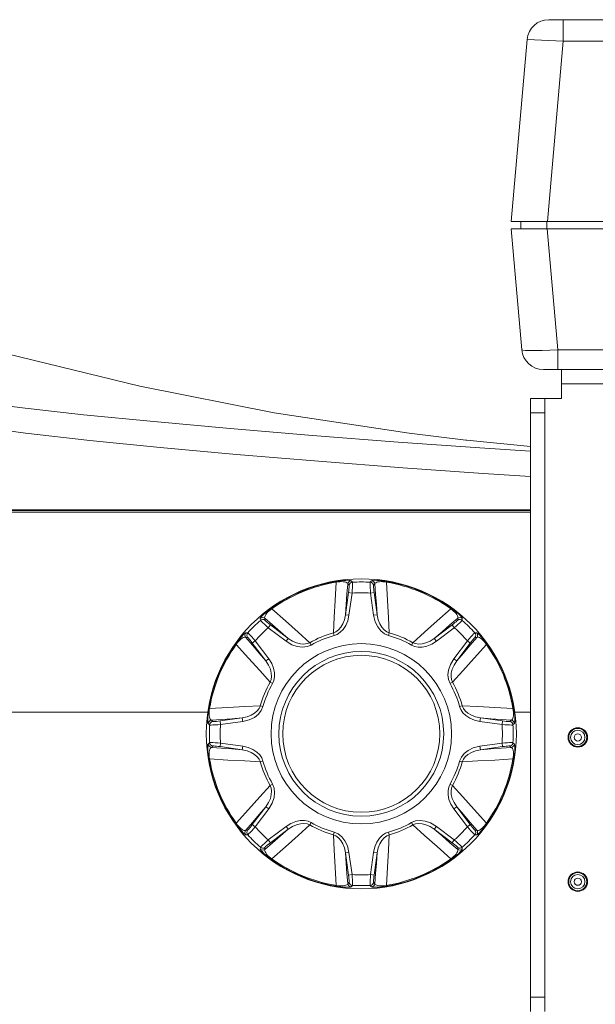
# Model space of a CAD drawing. Header units: millimetres. Extents: x 3925 to 5043, y -86 to 778.
# Tile 22 of 113: x 4454 to 4494, y 131 to 199. Entities that reach past the tile are written whole.
import ezdxf

# ---------------------------------------------------------------- set-up
doc = ezdxf.new("R2010")
doc.units = ezdxf.units.MM
doc.header["$LTSCALE"] = 46.255
for name, color, linetype in [('COVER-BACK-CDXF_CONTINUOUS_LINE', 7, 'CONTINUOUS'), ('COVER-FRONT-DXF_CONTINUOUS_LINE', 7, 'CONTINUOUS'), ('G50-EXT-CAM-DXF_CONTINUOUS_LINE', 7, 'CONTINUOUS'), ('H30-BOTTOM-CDXF_CONTINUOUS_LINE', 7, 'CONTINUOUS'), ('H30K-FRONT-CDXF_CONTINUOUS_LINE', 7, 'CONTINUOUS'), ('RUBBER-FOOT-DXF_CONTINUOUS_LINE', 7, 'CONTINUOUS')]:
    doc.layers.add(name, color=color, linetype=linetype)

msp = doc.modelspace()

# ---------------------------------------------------------------- linework, layer by layer
at = {"layer": 'COVER-BACK-CDXF_CONTINUOUS_LINE', "color": 7, "linetype": 'Continuous', "lineweight": 0}
for p, q in [((4488.2112, 184.2817), (4530.1674, 184.2817)), ((4488.9444, 175.901), (4488.2112, 184.2817)), ((4488.8893, 184.2817), (4488.8893, 184.7817)), ((4490.6893, 184.2817), (4490.6893, 184.7817)), ((4491.4349, 175.901), (4490.7017, 184.2817)), ((4526.9437, 175.901), (4491.4349, 175.901)), ((4491.4349, 174.5317), (4491.4349, 175.901)), ((4491.6893, 174.5317), (4490.4387, 174.5317))]:
    msp.add_line(p, q, dxfattribs=at)
msp.add_lwpolyline([(4491.4349, 175.901), (4490.8818, 175.8755), (4490.3567, 175.8577), (4489.8853, 175.8486), (4489.4913, 175.8486), (4489.1943, 175.8577), (4489.0089, 175.8755), (4488.9444, 175.901)], dxfattribs=at)
msp.add_arc((4490.4387, 176.0317), 1.5, 185, 270, dxfattribs=at)
at = {"layer": 'COVER-FRONT-DXF_CONTINUOUS_LINE', "color": 7, "linetype": 'Continuous', "lineweight": 0}
for p, q in [((4490.8105, 198.7817), (4527.5681, 198.7817)), ((4491.8143, 197.2817), (4491.8143, 198.7817)), ((4489.3162, 197.4124), (4488.2112, 184.7817)), ((4489.3162, 197.4124), (4491.8143, 197.2817)), ((4491.8143, 197.2817), (4490.7207, 184.7817)), ((4491.8143, 197.2817), (4526.5643, 197.2817)), ((4488.2112, 184.7817), (4530.1674, 184.7817))]:
    msp.add_line(p, q, dxfattribs=at)
msp.add_arc((4490.8105, 197.2817), 1.5, 90, 175, dxfattribs=at)
at = {"layer": 'G50-EXT-CAM-DXF_CONTINUOUS_LINE', "color": 7, "linetype": 'Continuous', "lineweight": 0}
for p, q in [((4491.6893, 174.5317), (4497.7733, 174.5317)), ((4491.6893, 174.5317), (4491.6893, 172.5317)), ((4491.6893, 173.5317), (4498.1894, 173.5317)), ((4491.6893, 172.5317), (4489.5393, 172.5317)), ((4489.5393, 130.0317), (4489.5393, 172.5317)), ((4490.5393, 130.0317), (4490.5393, 172.5317)), ((4490.5393, 171.5317), (4489.5393, 171.5317)), ((4490.5393, 131.0317), (4489.5393, 131.0317))]:
    msp.add_line(p, q, dxfattribs=at)
for centre in [(4492.8249, 149.0317), (4492.8249, 139.0317)]:
    msp.add_circle(centre, 0.675, dxfattribs=at)
at = {"layer": 'H30-BOTTOM-CDXF_CONTINUOUS_LINE', "color": 7, "linetype": 'Continuous', "lineweight": 0}
for p, q in [((4489.5393, 164.7512), (4417.0749, 164.7512)), ((4450.6497, 164.6422), (4489.5393, 164.6422)), ((4333.9445, 150.7817), (4467.2072, 150.7817)), ((4488.4445, 150.7817), (4489.5393, 150.7817))]:
    msp.add_line(p, q, dxfattribs=at)
for centre, radius in [((4492.8249, 149.0317), 0.625), ((4492.8249, 149.0317), 0.4985), ((4492.8249, 149.0317), 0.2503), ((4492.8249, 139.0317), 0.625), ((4492.8249, 139.0317), 0.4985), ((4492.8249, 139.0317), 0.2503)]:
    msp.add_circle(centre, radius, dxfattribs=at)
at = {"layer": 'H30K-FRONT-CDXF_CONTINUOUS_LINE', "color": 7, "linetype": 'Continuous', "lineweight": 0}
for p, q in [((4485.1261, 169.6296), (4485.0765, 169.6352)), ((4489.5393, 169.1918), (4485.1261, 169.6296)), ((4489.5393, 164.7709), (4450.3512, 164.7709)), ((4489.5393, 164.8102), (4450.8843, 164.8102))]:
    msp.add_line(p, q, dxfattribs=at)
for points in [[(4485.0765, 169.6352), (4481.1314, 170.1133), (4471.7811, 171.5402), (4462.4705, 173.3786), (4453.2883, 175.6097), (4449.5067, 176.6523)], [(4450.0825, 172.4568), (4454.1349, 171.9101), (4458.5792, 171.4034), (4463.4433, 170.9197), (4468.7304, 170.4422), (4474.4484, 169.9597), (4480.37, 169.494), (4486.0334, 169.093), (4489.5393, 168.8816)], [(4450.4643, 170.6668), (4454.5479, 170.1198), (4459.02, 169.6117), (4463.8927, 169.1274), (4469.1691, 168.6499), (4474.8496, 168.1699), (4480.6999, 167.7105), (4486.2741, 167.3181), (4489.5393, 167.123)]]:
    msp.add_lwpolyline(points, dxfattribs=at)
at = {"layer": 'RUBBER-FOOT-DXF_CONTINUOUS_LINE', "color": 7, "linetype": 'Continuous', "lineweight": 0}
for p, q in [((4476.0697, 159.8494), (4476.0792, 159.792)), ((4477.1177, 159.887), (4477.2109, 159.789)), ((4478.4389, 159.789), (4478.5321, 159.887)), ((4479.5801, 159.8494), (4479.5706, 159.792)), ((4476.9343, 159.0706), (4476.7237, 157.5337)), ((4476.9781, 159.5736), (4476.887, 159.6717)), ((4477.1816, 159.0367), (4476.9343, 159.0706)), ((4477.1816, 159.0367), (4476.9711, 157.4998)), ((4478.4682, 159.0367), (4478.7155, 159.0706)), ((4478.6787, 157.4998), (4478.4682, 159.0367)), ((4478.7628, 159.6717), (4478.6717, 159.5736)), ((4478.9261, 157.5338), (4478.7155, 159.0706)), ((4471.5936, 157.9953), (4471.6274, 157.948)), ((4484.0562, 157.9953), (4484.0224, 157.948)), ((4470.8293, 157.1456), (4470.8259, 157.2808)), ((4471.1412, 157.2918), (4471.1462, 157.1579)), ((4476.9711, 157.4998), (4476.7237, 157.5336)), ((4478.6787, 157.4998), (4478.9261, 157.5336)), ((4484.5036, 157.1579), (4484.5086, 157.2918)), ((4484.8239, 157.2808), (4484.8205, 157.1456)), ((4471.3819, 156.6344), (4471.5328, 156.8333)), ((4472.6176, 155.6965), (4471.3819, 156.6344)), ((4472.7684, 155.8955), (4471.5328, 156.8333)), ((4484.117, 156.8333), (4482.8813, 155.8954)), ((4484.2679, 156.6344), (4483.0322, 155.6965)), ((4484.2679, 156.6344), (4484.117, 156.8333)), ((4469.9486, 155.9604), (4469.8148, 155.9654)), ((4469.8258, 156.2807), (4469.961, 156.2773)), ((4470.4722, 155.7247), (4470.2733, 155.5738)), ((4470.4722, 155.7247), (4471.4101, 154.489)), ((4472.6176, 155.6965), (4472.7685, 155.8954)), ((4475.9393, 156.0927), (4475.8882, 156.2773)), ((4479.7105, 156.0927), (4479.7616, 156.2773)), ((4483.0322, 155.6965), (4482.8813, 155.8954)), ((4485.1776, 155.7247), (4484.2397, 154.489)), ((4485.3765, 155.5738), (4485.1776, 155.7247)), ((4485.824, 156.2807), (4485.6888, 156.2773)), ((4485.835, 155.9654), (4485.7012, 155.9604)), ((4469.1113, 155.513), (4469.1586, 155.4792)), ((4470.2733, 155.5738), (4471.2112, 154.3381)), ((4474.3421, 155.4311), (4474.2477, 155.5978)), ((4481.3077, 155.4311), (4481.4021, 155.5978)), ((4485.3765, 155.5738), (4484.4387, 154.3382)), ((4486.4912, 155.4792), (4486.5385, 155.513)), ((4471.4101, 154.489), (4471.2112, 154.338)), ((4484.4386, 154.338), (4484.2397, 154.489)), ((4471.6754, 152.7645), (4471.5088, 152.8589)), ((4484.141, 152.8589), (4483.9744, 152.7645)), ((4467.2572, 151.0369), (4467.3146, 151.0274)), ((4471.0138, 151.1673), (4470.8293, 151.2184)), ((4484.8205, 151.2184), (4484.636, 151.1673)), ((4488.3352, 151.0274), (4488.3926, 151.0369)), ((4467.4348, 150.2196), (4467.533, 150.1284)), ((4469.5728, 150.3828), (4468.036, 150.1723)), ((4468.0698, 149.9249), (4468.036, 150.1723)), ((4469.6068, 150.1355), (4469.5729, 150.3829)), ((4486.0769, 150.3829), (4486.043, 150.1355)), ((4486.0769, 150.3829), (4487.6138, 150.1723)), ((4487.6138, 150.1723), (4487.58, 149.9249)), ((4488.1168, 150.1284), (4488.215, 150.2196)), ((4467.3176, 149.8957), (4467.2196, 149.9888)), ((4469.6068, 150.1355), (4468.0698, 149.9249)), ((4486.043, 150.1355), (4487.58, 149.9249)), ((4488.3322, 149.8957), (4488.4302, 149.9888)), ((4467.3176, 148.6677), (4467.2196, 148.5745)), ((4467.533, 148.4349), (4467.4348, 148.3438)), ((4468.036, 148.3911), (4468.0698, 148.6384)), ((4469.5729, 148.1805), (4468.036, 148.3911)), ((4469.6068, 148.4278), (4468.0698, 148.6384)), ((4469.5729, 148.1805), (4469.6068, 148.4278)), ((4487.58, 148.6384), (4486.043, 148.4278)), ((4486.0769, 148.1805), (4486.043, 148.4278)), ((4487.6138, 148.3911), (4486.077, 148.1805)), ((4487.6138, 148.3911), (4487.58, 148.6384)), ((4488.215, 148.3438), (4488.1168, 148.4349)), ((4488.4302, 148.5745), (4488.3322, 148.6677)), ((4467.3146, 147.536), (4467.2572, 147.5265)), ((4488.3352, 147.536), (4488.3926, 147.5265)), ((4470.8293, 147.345), (4471.0138, 147.3961)), ((4484.8205, 147.345), (4484.636, 147.3961)), ((4471.5088, 145.7045), (4471.6754, 145.7988)), ((4484.141, 145.7045), (4483.9744, 145.7988)), ((4470.2733, 142.9896), (4471.2111, 144.2252)), ((4470.4722, 142.8387), (4471.4101, 144.0744)), ((4471.2112, 144.2253), (4471.4101, 144.0744)), ((4484.4386, 144.2253), (4484.2397, 144.0744)), ((4484.2397, 144.0744), (4485.1776, 142.8387)), ((4484.4386, 144.2253), (4485.3765, 142.9896)), ((4469.1586, 143.0842), (4469.1113, 143.0503)), ((4470.2733, 142.9896), (4470.4722, 142.8387)), ((4471.3819, 141.929), (4472.6176, 142.8669)), ((4471.5328, 141.7301), (4472.7685, 142.668)), ((4472.6176, 142.8669), (4472.7685, 142.668)), ((4474.3421, 143.1322), (4474.2477, 142.9656)), ((4481.3077, 143.1322), (4481.4021, 142.9656)), ((4483.0322, 142.8669), (4482.8813, 142.668)), ((4482.8814, 142.6679), (4484.117, 141.7301)), ((4483.0322, 142.8669), (4484.2679, 141.929)), ((4485.3765, 142.9896), (4485.1776, 142.8387)), ((4486.4912, 143.0842), (4486.5385, 143.0503)), ((4469.8148, 142.598), (4469.9486, 142.6029)), ((4469.8258, 142.2827), (4469.961, 142.286)), ((4475.9393, 142.4706), (4475.8882, 142.2861)), ((4479.7105, 142.4706), (4479.7616, 142.2861)), ((4485.6888, 142.286), (4485.824, 142.2827)), ((4485.7012, 142.6029), (4485.835, 142.598)), ((4470.8259, 141.2826), (4470.8293, 141.4177)), ((4471.1462, 141.4054), (4471.1412, 141.2716)), ((4471.3819, 141.929), (4471.5328, 141.7301)), ((4484.2679, 141.929), (4484.117, 141.7301)), ((4484.5086, 141.2716), (4484.5036, 141.4054)), ((4484.8205, 141.4177), (4484.8239, 141.2826)), ((4471.5936, 140.5681), (4471.6274, 140.6154)), ((4476.9711, 141.0636), (4476.7237, 141.0297)), ((4476.7237, 141.0296), (4476.9343, 139.4927)), ((4476.9711, 141.0636), (4477.1816, 139.5266)), ((4478.4682, 139.5266), (4478.6787, 141.0636)), ((4478.6787, 141.0636), (4478.9261, 141.0297)), ((4478.7155, 139.4927), (4478.9261, 141.0297)), ((4484.0562, 140.5681), (4484.0224, 140.6154)), ((4477.1816, 139.5266), (4476.9343, 139.4927)), ((4478.4682, 139.5266), (4478.7155, 139.4927)), ((4476.0697, 138.714), (4476.0792, 138.7714)), ((4476.887, 138.8916), (4476.9781, 138.9897)), ((4477.2109, 138.7744), (4477.1177, 138.6764)), ((4478.5321, 138.6764), (4478.4389, 138.7744)), ((4478.6717, 138.9897), (4478.7628, 138.8916)), ((4479.5801, 138.714), (4479.5706, 138.7714))]:
    msp.add_line(p, q, dxfattribs=at)
for points in [[(4476.0792, 159.792), (4476.0054, 158.5266), (4475.9416, 157.3566), (4475.8882, 156.2773)], [(4476.0697, 159.8494), (4476.2419, 159.8754), (4476.4157, 159.8963), (4476.5845, 159.9111), (4476.7427, 159.9191), (4476.8815, 159.9203), (4476.9945, 159.9151), (4477.0758, 159.9039), (4477.1177, 159.887)], [(4476.0792, 159.792), (4476.2032, 159.8121), (4476.3305, 159.8247), (4476.4545, 159.8282), (4476.5683, 159.8222), (4476.6681, 159.8073), (4476.7518, 159.7843), (4476.8178, 159.7539), (4476.864, 159.7163), (4476.887, 159.6718)], [(4477.1177, 159.887), (4477.0352, 159.8668), (4476.9642, 159.8203), (4476.9128, 159.7527), (4476.887, 159.6717)], [(4477.2109, 159.789), (4477.1278, 159.7693), (4477.0561, 159.7228), (4477.0042, 159.655), (4476.9781, 159.5735)], [(4477.2109, 159.789), (4477.2151, 159.7556), (4477.2154, 159.6764), (4477.2117, 159.5568), (4477.2045, 159.4033), (4477.1942, 159.2269), (4477.1816, 159.0367)], [(4478.4682, 159.0367), (4478.4556, 159.2265), (4478.4453, 159.4032), (4478.438, 159.5571), (4478.4344, 159.6769), (4478.4347, 159.7558), (4478.4389, 159.789)], [(4478.4389, 159.789), (4478.522, 159.7693), (4478.5937, 159.7228), (4478.6456, 159.655), (4478.6717, 159.5735)], [(4479.5801, 159.8494), (4479.4079, 159.8754), (4479.234, 159.8963), (4479.0653, 159.9111), (4478.907, 159.9191), (4478.7683, 159.9203), (4478.6553, 159.9151), (4478.574, 159.9039), (4478.5321, 159.887)], [(4478.5321, 159.887), (4478.6146, 159.8668), (4478.6856, 159.8203), (4478.737, 159.7527), (4478.7628, 159.6717)], [(4478.7628, 159.6717), (4478.7858, 159.7163), (4478.832, 159.7539), (4478.898, 159.7843), (4478.9817, 159.8073), (4479.0815, 159.8222), (4479.1953, 159.8282), (4479.3194, 159.8247), (4479.4468, 159.8121), (4479.5706, 159.792)], [(4479.7616, 156.2773), (4479.7083, 157.3538), (4479.6446, 158.5236), (4479.5706, 159.792)], [(4476.7237, 157.5337), (4476.7784, 158.2466), (4476.8331, 158.9621), (4476.887, 159.6717)], [(4476.9781, 159.5736), (4476.9816, 159.5515), (4476.9805, 159.4988), (4476.9747, 159.4194), (4476.9647, 159.3169), (4476.951, 159.1989), (4476.9343, 159.0706)], [(4478.7155, 159.0706), (4478.6988, 159.1986), (4478.6851, 159.3168), (4478.675, 159.4198), (4478.6693, 159.4994), (4478.6682, 159.5518), (4478.6717, 159.5736)], [(4478.7628, 159.6717), (4478.8167, 158.9621), (4478.8714, 158.2464), (4478.9261, 157.5338)], [(4471.5936, 157.9953), (4471.4533, 157.8919), (4471.3156, 157.7838), (4471.1859, 157.6749), (4471.0683, 157.5687), (4470.9693, 157.4714), (4470.8931, 157.3878), (4470.8435, 157.3224), (4470.8259, 157.2808)], [(4471.1412, 157.2918), (4471.126, 157.3395), (4471.1321, 157.3987), (4471.1572, 157.4669), (4471.2002, 157.5424), (4471.2602, 157.6235), (4471.3364, 157.7083), (4471.4267, 157.7935), (4471.5257, 157.8747), (4471.6274, 157.948)], [(4474.2477, 155.5978), (4473.4488, 156.3213), (4472.5766, 157.1034), (4471.6274, 157.948)], [(4484.0224, 157.948), (4483.0754, 157.1054), (4482.2031, 156.3232), (4481.4021, 155.5978)], [(4484.0224, 157.948), (4484.1243, 157.8745), (4484.2233, 157.7934), (4484.3134, 157.7083), (4484.3896, 157.6235), (4484.4496, 157.5424), (4484.4926, 157.4669), (4484.5177, 157.3987), (4484.5238, 157.3395), (4484.5086, 157.2918)], [(4484.0562, 157.9953), (4484.1964, 157.8919), (4484.3342, 157.7838), (4484.4639, 157.6749), (4484.5815, 157.5687), (4484.6805, 157.4714), (4484.7567, 157.3878), (4484.8063, 157.3224), (4484.8239, 157.2808)], [(4470.8259, 157.2808), (4470.8985, 157.3249), (4470.9816, 157.3422), (4471.0657, 157.3307), (4471.1413, 157.2917)], [(4470.8293, 157.1456), (4470.902, 157.1905), (4470.9855, 157.2083), (4471.0702, 157.197), (4471.1462, 157.1579)], [(4471.3819, 156.6344), (4471.2388, 156.7597), (4471.1066, 156.8774), (4470.9926, 156.9811), (4470.9054, 157.0632), (4470.8497, 157.1192), (4470.8293, 157.1456)], [(4471.1412, 157.2918), (4471.6811, 156.8281), (4472.2258, 156.3607), (4472.7684, 155.8955)], [(4471.5328, 156.8333), (4471.4306, 156.912), (4471.3373, 156.9859), (4471.2573, 157.0515), (4471.197, 157.1038), (4471.1591, 157.14), (4471.1462, 157.1579)], [(4476.7237, 157.5336), (4476.6507, 157.1935), (4476.5379, 156.906), (4476.3965, 156.6705), (4476.2354, 156.4871), (4476.0628, 156.3564), (4475.8882, 156.2773)], [(4476.9711, 157.4998), (4476.8853, 157.1238), (4476.7436, 156.7918), (4476.5636, 156.5219), (4476.3619, 156.318), (4476.1505, 156.1768), (4475.9393, 156.0927)], [(4479.7105, 156.0927), (4479.4378, 156.2115), (4479.1839, 156.4131), (4478.9651, 156.6909), (4478.7922, 157.0441), (4478.6787, 157.4998)], [(4479.7616, 156.2773), (4479.587, 156.3564), (4479.4144, 156.4871), (4479.2533, 156.6705), (4479.1119, 156.906), (4478.9991, 157.1935), (4478.9261, 157.5336)], [(4482.8813, 155.8954), (4483.4241, 156.3608), (4483.9687, 156.8281), (4484.5086, 157.2918)], [(4484.5036, 157.1579), (4484.4905, 157.1398), (4484.4524, 157.1034), (4484.3922, 157.0513), (4484.3126, 156.9859), (4484.2195, 156.9122), (4484.117, 156.8333)], [(4484.8205, 157.1456), (4484.7999, 157.119), (4484.7441, 157.0628), (4484.6569, 156.9808), (4484.5432, 156.8774), (4484.4113, 156.7599), (4484.2679, 156.6344)], [(4484.8205, 157.1456), (4484.7478, 157.1905), (4484.6643, 157.2083), (4484.5796, 157.197), (4484.5036, 157.1579)], [(4484.8239, 157.2808), (4484.7513, 157.3249), (4484.6682, 157.3422), (4484.5841, 157.3307), (4484.5085, 157.2917)], [(4469.1113, 155.513), (4469.2146, 155.6532), (4469.3228, 155.7909), (4469.4317, 155.9207), (4469.5379, 156.0383), (4469.6351, 156.1372), (4469.7188, 156.2135), (4469.7842, 156.263), (4469.8258, 156.2807)], [(4469.1586, 155.4792), (4469.232, 155.5811), (4469.3132, 155.6801), (4469.3983, 155.7702), (4469.4831, 155.8464), (4469.5642, 155.9064), (4469.6397, 155.9494), (4469.7079, 155.9745), (4469.7671, 155.9806), (4469.8148, 155.9654)], [(4469.8258, 156.2807), (4469.7817, 156.2081), (4469.7644, 156.125), (4469.7759, 156.0409), (4469.8149, 155.9653)], [(4471.2112, 154.3381), (4470.7458, 154.8808), (4470.2785, 155.4255), (4469.8148, 155.9654)], [(4469.961, 156.2773), (4469.9161, 156.2046), (4469.8983, 156.1211), (4469.9095, 156.0364), (4469.9487, 155.9604)], [(4469.9486, 155.9604), (4469.9668, 155.9473), (4470.0032, 155.9092), (4470.0553, 155.849), (4470.1207, 155.7694), (4470.1944, 155.6763), (4470.2733, 155.5738)], [(4469.961, 156.2773), (4469.9876, 156.2567), (4470.0438, 156.2009), (4470.1258, 156.1137), (4470.2292, 156), (4470.3467, 155.868), (4470.4722, 155.7247)], [(4474.3421, 155.4311), (4474.0653, 155.3223), (4473.7432, 155.2853), (4473.392, 155.3271), (4473.02, 155.4545), (4472.6176, 155.6965)], [(4474.2477, 155.5978), (4474.0683, 155.5302), (4473.8539, 155.5007), (4473.6103, 155.5163), (4473.3438, 155.5829), (4473.0607, 155.7064), (4472.7685, 155.8954)], [(4483.0322, 155.6965), (4482.7057, 155.4913), (4482.3707, 155.3568), (4482.0526, 155.2931), (4481.7658, 155.2916), (4481.5165, 155.3412), (4481.3077, 155.4311)], [(4482.8813, 155.8954), (4482.5891, 155.7065), (4482.3061, 155.5829), (4482.0396, 155.5163), (4481.796, 155.5007), (4481.5815, 155.5302), (4481.4021, 155.5978)], [(4485.835, 155.9654), (4485.3714, 155.4255), (4484.9039, 154.8808), (4484.4387, 154.3382)], [(4485.6888, 156.2773), (4485.6622, 156.2567), (4485.606, 156.2008), (4485.524, 156.1137), (4485.4207, 156), (4485.3032, 155.868), (4485.1776, 155.7247)], [(4485.7012, 155.9604), (4485.6831, 155.9474), (4485.6469, 155.9096), (4485.5948, 155.8493), (4485.5296, 155.7699), (4485.4552, 155.6761), (4485.3765, 155.5738)], [(4485.7011, 155.9604), (4485.7403, 156.0364), (4485.7515, 156.1211), (4485.7337, 156.2046), (4485.6888, 156.2773)], [(4485.835, 155.9654), (4485.8739, 156.0409), (4485.8854, 156.125), (4485.8681, 156.2081), (4485.824, 156.2807)], [(4486.5385, 155.513), (4486.4351, 155.6532), (4486.327, 155.791), (4486.2181, 155.9207), (4486.1119, 156.0383), (4486.0147, 156.1372), (4485.931, 156.2135), (4485.8656, 156.263), (4485.824, 156.2807)], [(4486.4912, 155.4792), (4486.4178, 155.5811), (4486.3366, 155.6801), (4486.2513, 155.7703), (4486.1665, 155.8466), (4486.0854, 155.9065), (4486.0101, 155.9494), (4485.942, 155.9745), (4485.8828, 155.9806), (4485.835, 155.9654)], [(4469.1586, 155.4792), (4470.0012, 154.5322), (4470.7834, 153.6598), (4471.5088, 152.8589)], [(4484.141, 152.8589), (4484.8645, 153.6578), (4485.6467, 154.53), (4486.4912, 155.4792)], [(4471.2112, 154.338), (4471.4001, 154.0459), (4471.5237, 153.7629), (4471.5902, 153.4964), (4471.6059, 153.2527), (4471.5764, 153.0383), (4471.5088, 152.8589)], [(4471.4101, 154.489), (4471.6153, 154.1625), (4471.7498, 153.8275), (4471.8135, 153.5094), (4471.815, 153.2226), (4471.7654, 152.9733), (4471.6754, 152.7645)], [(4484.2397, 154.489), (4483.9961, 154.083), (4483.8664, 153.697), (4483.8286, 153.3688), (4483.8648, 153.0441), (4483.9744, 152.7645)], [(4484.4386, 154.338), (4484.2497, 154.0459), (4484.1262, 153.7629), (4484.0596, 153.4965), (4484.0439, 153.2529), (4484.0734, 153.0383), (4484.141, 152.8589)], [(4467.2572, 151.0369), (4467.2312, 150.8647), (4467.2103, 150.6908), (4467.1955, 150.522), (4467.1875, 150.3638), (4467.1863, 150.2251), (4467.1915, 150.112), (4467.2027, 150.0308), (4467.2196, 149.9888)], [(4467.4348, 150.2196), (4467.3903, 150.2426), (4467.3527, 150.2888), (4467.3223, 150.3548), (4467.2993, 150.4385), (4467.2844, 150.5383), (4467.2783, 150.6522), (4467.2819, 150.7762), (4467.2945, 150.9036), (4467.3146, 151.0274)], [(4470.8293, 151.2184), (4469.7527, 151.1651), (4468.583, 151.1014), (4467.3146, 151.0274)], [(4470.8293, 151.2184), (4470.7502, 151.0438), (4470.6195, 150.8712), (4470.4361, 150.7101), (4470.2006, 150.5687), (4469.9131, 150.4559), (4469.5729, 150.3829)], [(4471.0138, 151.1673), (4470.8951, 150.8946), (4470.6935, 150.6407), (4470.4156, 150.4219), (4470.0625, 150.249), (4469.6068, 150.1355)], [(4484.636, 151.1673), (4484.72, 150.956), (4484.8613, 150.7446), (4485.0651, 150.5429), (4485.3349, 150.3631), (4485.6671, 150.2213), (4486.043, 150.1355)], [(4488.3352, 151.0274), (4487.0698, 151.1012), (4485.8998, 151.165), (4484.8205, 151.2184)], [(4484.8205, 151.2184), (4484.8996, 151.0438), (4485.0304, 150.8711), (4485.2138, 150.7099), (4485.4493, 150.5686), (4485.7367, 150.4559), (4486.0769, 150.3829)], [(4488.3352, 151.0274), (4488.3553, 150.9034), (4488.3679, 150.7761), (4488.3714, 150.6521), (4488.3654, 150.5383), (4488.3505, 150.4385), (4488.3275, 150.3548), (4488.2971, 150.2887), (4488.2595, 150.2426), (4488.215, 150.2196)], [(4488.3926, 151.0369), (4488.4186, 150.8647), (4488.4395, 150.6909), (4488.4543, 150.5221), (4488.4623, 150.3638), (4488.4635, 150.2251), (4488.4583, 150.112), (4488.4471, 150.0308), (4488.4302, 149.9888)], [(4467.2196, 149.9888), (4467.2398, 150.0714), (4467.2863, 150.1424), (4467.3539, 150.1937), (4467.4349, 150.2196)], [(4467.4348, 150.2196), (4468.1444, 150.2735), (4468.8601, 150.3281), (4469.5728, 150.3828)], [(4468.036, 150.1723), (4467.908, 150.1556), (4467.7897, 150.1419), (4467.6868, 150.1318), (4467.6072, 150.1261), (4467.5548, 150.1249), (4467.533, 150.1284)], [(4486.0769, 150.3829), (4486.7898, 150.3281), (4487.5053, 150.2735), (4488.215, 150.2196)], [(4487.6138, 150.1723), (4487.7419, 150.1556), (4487.8608, 150.1418), (4487.9631, 150.1318), (4488.0426, 150.1261), (4488.0949, 150.1249), (4488.1168, 150.1284)], [(4488.2149, 150.2196), (4488.2959, 150.1937), (4488.3635, 150.1424), (4488.41, 150.0714), (4488.4302, 149.9888)], [(4467.3176, 149.8957), (4467.3373, 149.9788), (4467.3837, 150.0505), (4467.4516, 150.1024), (4467.533, 150.1284)], [(4468.0698, 149.9249), (4467.8801, 149.9124), (4467.7034, 149.9021), (4467.5495, 149.8948), (4467.4297, 149.8912), (4467.3507, 149.8915), (4467.3176, 149.8957)], [(4487.58, 149.9249), (4487.7698, 149.9124), (4487.9465, 149.9021), (4488.1003, 149.8948), (4488.2201, 149.8912), (4488.299, 149.8915), (4488.3322, 149.8957)], [(4488.1168, 150.1284), (4488.1982, 150.1024), (4488.2661, 150.0505), (4488.3125, 149.9788), (4488.3322, 149.8957)], [(4467.2572, 147.5265), (4467.2312, 147.6987), (4467.2103, 147.8725), (4467.1955, 148.0413), (4467.1875, 148.1995), (4467.1863, 148.3383), (4467.1915, 148.4513), (4467.2027, 148.5326), (4467.2196, 148.5745)], [(4467.4349, 148.3438), (4467.3539, 148.3696), (4467.2863, 148.421), (4467.2398, 148.492), (4467.2196, 148.5745)], [(4467.3146, 147.536), (4467.2945, 147.66), (4467.2819, 147.7873), (4467.2784, 147.9113), (4467.2844, 148.0251), (4467.2993, 148.1249), (4467.3223, 148.2086), (4467.3527, 148.2746), (4467.3903, 148.3208), (4467.4348, 148.3438)], [(4468.0698, 148.6384), (4467.88, 148.651), (4467.7033, 148.6613), (4467.5495, 148.6685), (4467.4297, 148.6722), (4467.3508, 148.6719), (4467.3176, 148.6677)], [(4467.533, 148.4349), (4467.4516, 148.461), (4467.3837, 148.5129), (4467.3373, 148.5845), (4467.3176, 148.6677)], [(4469.5729, 148.1805), (4468.86, 148.2352), (4468.1445, 148.2899), (4467.4348, 148.3438)], [(4468.036, 148.3911), (4467.9079, 148.4078), (4467.789, 148.4215), (4467.6867, 148.4316), (4467.6072, 148.4373), (4467.5549, 148.4384), (4467.533, 148.4349)], [(4470.8293, 147.345), (4470.7502, 147.5196), (4470.6194, 147.6923), (4470.436, 147.8534), (4470.2005, 147.9947), (4469.9131, 148.1075), (4469.5729, 148.1805)], [(4471.0138, 147.3961), (4470.9298, 147.6073), (4470.7885, 147.8187), (4470.5847, 148.0205), (4470.3149, 148.2003), (4469.9827, 148.3421), (4469.6068, 148.4278)], [(4486.043, 148.4278), (4485.5837, 148.313), (4485.219, 148.1319), (4484.9601, 147.9265), (4484.7562, 147.6712), (4484.636, 147.3961)], [(4486.0769, 148.1805), (4485.7367, 148.1075), (4485.4493, 147.9947), (4485.2138, 147.8534), (4485.0304, 147.6923), (4484.8996, 147.5196), (4484.8205, 147.345)], [(4488.215, 148.3438), (4487.5054, 148.2899), (4486.7897, 148.2352), (4486.077, 148.1805)], [(4488.3322, 148.6677), (4488.2988, 148.6719), (4488.2196, 148.6722), (4488.1, 148.6685), (4487.9465, 148.6613), (4487.7701, 148.651), (4487.58, 148.6384)], [(4488.1168, 148.4349), (4488.0948, 148.4384), (4488.0426, 148.4373), (4487.963, 148.4316), (4487.8608, 148.4215), (4487.7419, 148.4078), (4487.6138, 148.3911)], [(4488.1168, 148.4349), (4488.1982, 148.461), (4488.2661, 148.5129), (4488.3125, 148.5845), (4488.3322, 148.6677)], [(4488.2149, 148.3438), (4488.2959, 148.3696), (4488.3635, 148.421), (4488.41, 148.492), (4488.4302, 148.5745)], [(4488.3352, 147.536), (4488.3553, 147.6599), (4488.3679, 147.7874), (4488.3714, 147.9114), (4488.3654, 148.0254), (4488.3505, 148.1251), (4488.3275, 148.2086), (4488.2971, 148.2746), (4488.2596, 148.3208), (4488.215, 148.3438)], [(4488.3926, 147.5265), (4488.4186, 147.6987), (4488.4395, 147.8725), (4488.4543, 148.0413), (4488.4623, 148.1995), (4488.4635, 148.3383), (4488.4583, 148.4513), (4488.4471, 148.5326), (4488.4302, 148.5745)], [(4467.3146, 147.536), (4468.58, 147.4621), (4469.75, 147.3984), (4470.8293, 147.345)], [(4484.8205, 147.345), (4485.897, 147.3983), (4487.0668, 147.462), (4488.3352, 147.536)], [(4471.5088, 145.7045), (4470.7852, 144.9056), (4470.0031, 144.0334), (4469.1586, 143.0842)], [(4471.2112, 144.2253), (4471.4001, 144.5174), (4471.5236, 144.8004), (4471.5902, 145.0669), (4471.6059, 145.3105), (4471.5764, 145.5251), (4471.5088, 145.7045)], [(4471.4101, 144.0744), (4471.6537, 144.4803), (4471.7834, 144.8663), (4471.8212, 145.1946), (4471.785, 145.5193), (4471.6754, 145.7988)], [(4483.9744, 145.7988), (4483.8844, 145.59), (4483.8348, 145.3407), (4483.8363, 145.0539), (4483.8999, 144.7359), (4484.0346, 144.4008), (4484.2397, 144.0744)], [(4484.141, 145.7045), (4484.0734, 145.5251), (4484.0439, 145.3105), (4484.0596, 145.0669), (4484.1262, 144.8004), (4484.2497, 144.5174), (4484.4386, 144.2253)], [(4486.4912, 143.0842), (4485.6486, 144.0312), (4484.8664, 144.9035), (4484.141, 145.7045)], [(4469.8148, 142.598), (4470.2784, 143.1379), (4470.7459, 143.6826), (4471.2111, 144.2252)], [(4484.4386, 144.2253), (4484.904, 143.6825), (4485.3713, 143.1379), (4485.835, 142.598)], [(4469.1113, 143.0503), (4469.2147, 142.9101), (4469.3228, 142.7724), (4469.4317, 142.6427), (4469.5379, 142.5251), (4469.6351, 142.4261), (4469.7188, 142.3499), (4469.7842, 142.3003), (4469.8258, 142.2827)], [(4469.1586, 143.0842), (4469.232, 142.9823), (4469.3132, 142.8832), (4469.3985, 142.7931), (4469.4833, 142.7168), (4469.5644, 142.6568), (4469.6397, 142.614), (4469.7078, 142.5889), (4469.767, 142.5827), (4469.8148, 142.598)], [(4469.9486, 142.6029), (4469.9667, 142.616), (4470.0029, 142.6538), (4470.055, 142.7141), (4470.1202, 142.7935), (4470.1946, 142.8873), (4470.2733, 142.9896)], [(4469.961, 142.2861), (4469.9876, 142.3067), (4470.0438, 142.3625), (4470.1258, 142.4497), (4470.2291, 142.5633), (4470.3466, 142.6953), (4470.4722, 142.8387)], [(4472.7685, 142.668), (4472.2257, 142.2026), (4471.6811, 141.7352), (4471.1412, 141.2716)], [(4471.6274, 140.6154), (4472.5744, 141.458), (4473.4467, 142.2402), (4474.2477, 142.9656)], [(4472.6176, 142.8669), (4472.9441, 143.072), (4473.2791, 143.2066), (4473.5972, 143.2702), (4473.884, 143.2717), (4474.1333, 143.2221), (4474.3421, 143.1322)], [(4472.7685, 142.668), (4473.0607, 142.8569), (4473.3437, 142.9804), (4473.6102, 143.047), (4473.8538, 143.0627), (4474.0683, 143.0331), (4474.2477, 142.9656)], [(4481.3077, 143.1322), (4481.5845, 143.2411), (4481.9066, 143.2781), (4482.2578, 143.2363), (4482.6298, 143.1088), (4483.0322, 142.8669)], [(4481.4021, 142.9656), (4481.5815, 143.0331), (4481.7959, 143.0627), (4482.0395, 143.047), (4482.306, 142.9805), (4482.5891, 142.8569), (4482.8814, 142.6679)], [(4481.4021, 142.9656), (4482.201, 142.242), (4483.0732, 141.4599), (4484.0224, 140.6154)], [(4484.5086, 141.2716), (4483.9687, 141.7352), (4483.424, 142.2027), (4482.8814, 142.6679)], [(4485.1776, 142.8387), (4485.3029, 142.6956), (4485.4206, 142.5634), (4485.5243, 142.4494), (4485.6064, 142.3622), (4485.6624, 142.3065), (4485.6888, 142.2861)], [(4485.3765, 142.9896), (4485.4552, 142.8873), (4485.5296, 142.7934), (4485.5948, 142.714), (4485.647, 142.6537), (4485.6831, 142.616), (4485.7012, 142.6029)], [(4486.5385, 143.0503), (4486.4352, 142.9102), (4486.327, 142.7724), (4486.2181, 142.6427), (4486.1119, 142.5251), (4486.0147, 142.4261), (4485.931, 142.3499), (4485.8656, 142.3003), (4485.824, 142.2827)], [(4486.4912, 143.0842), (4486.4178, 142.9823), (4486.3366, 142.8833), (4486.2515, 142.7932), (4486.1667, 142.7169), (4486.0856, 142.6569), (4486.0101, 142.614), (4485.9419, 142.5888), (4485.8827, 142.5827), (4485.835, 142.598)], [(4469.8148, 142.598), (4469.7759, 142.5225), (4469.7644, 142.4384), (4469.7817, 142.3553), (4469.8258, 142.2827)], [(4469.9487, 142.603), (4469.9095, 142.527), (4469.8983, 142.4423), (4469.9161, 142.3588), (4469.961, 142.286)], [(4475.8882, 142.2861), (4476.0628, 142.207), (4476.2354, 142.0762), (4476.3965, 141.8929), (4476.5379, 141.6574), (4476.6507, 141.3699), (4476.7237, 141.0296)], [(4475.8882, 142.2861), (4475.9415, 141.2095), (4476.0052, 140.0398), (4476.0792, 138.7714)], [(4475.9393, 142.4706), (4476.212, 142.3519), (4476.4659, 142.1503), (4476.6847, 141.8724), (4476.8576, 141.5193), (4476.9711, 141.0636)], [(4478.6787, 141.0636), (4478.7645, 141.4395), (4478.9062, 141.7716), (4479.0862, 142.0415), (4479.2879, 142.2454), (4479.4993, 142.3866), (4479.7105, 142.4706)], [(4478.9261, 141.0297), (4478.9991, 141.3699), (4479.1119, 141.6574), (4479.2533, 141.8929), (4479.4144, 142.0762), (4479.587, 142.207), (4479.7616, 142.2861)], [(4479.5706, 138.7714), (4479.6444, 140.0368), (4479.7082, 141.2067), (4479.7616, 142.2861)], [(4485.7011, 142.6029), (4485.7403, 142.527), (4485.7515, 142.4423), (4485.7337, 142.3588), (4485.6888, 142.286)], [(4485.8349, 142.5981), (4485.8739, 142.5225), (4485.8854, 142.4384), (4485.8681, 142.3553), (4485.824, 142.2827)], [(4470.8259, 141.2826), (4470.8985, 141.2385), (4470.9816, 141.2212), (4471.0657, 141.2327), (4471.1413, 141.2717)], [(4471.5936, 140.5681), (4471.4534, 140.6714), (4471.3156, 140.7796), (4471.1859, 140.8885), (4471.0683, 140.9947), (4470.9693, 141.0919), (4470.8931, 141.1756), (4470.8435, 141.241), (4470.8259, 141.2826)], [(4470.8293, 141.4178), (4470.8499, 141.4444), (4470.9057, 141.5005), (4470.9929, 141.5825), (4471.1066, 141.6859), (4471.2385, 141.8034), (4471.3819, 141.929)], [(4470.8293, 141.4177), (4470.902, 141.3729), (4470.9855, 141.3551), (4471.0702, 141.3663), (4471.1462, 141.4055)], [(4471.1462, 141.4054), (4471.1593, 141.4236), (4471.1974, 141.46), (4471.2576, 141.5121), (4471.3372, 141.5775), (4471.4303, 141.6512), (4471.5328, 141.7301)], [(4484.0562, 140.5681), (4484.1965, 140.6715), (4484.3342, 140.7796), (4484.4639, 140.8885), (4484.5815, 140.9947), (4484.6805, 141.0919), (4484.7567, 141.1756), (4484.8063, 141.241), (4484.8239, 141.2826)], [(4484.117, 141.7301), (4484.2192, 141.6514), (4484.3125, 141.5775), (4484.3925, 141.5119), (4484.4528, 141.4596), (4484.4907, 141.4234), (4484.5036, 141.4054)], [(4484.2679, 141.929), (4484.411, 141.8037), (4484.5432, 141.686), (4484.6572, 141.5823), (4484.7444, 141.5002), (4484.8001, 141.4442), (4484.8205, 141.4178)], [(4484.8205, 141.4177), (4484.7478, 141.3729), (4484.6643, 141.3551), (4484.5796, 141.3663), (4484.5036, 141.4055)], [(4484.8239, 141.2826), (4484.7513, 141.2385), (4484.6682, 141.2212), (4484.5841, 141.2327), (4484.5085, 141.2717)], [(4471.6274, 140.6154), (4471.5255, 140.6888), (4471.4265, 140.7699), (4471.3364, 140.8551), (4471.2602, 140.9399), (4471.2002, 141.021), (4471.1572, 141.0965), (4471.1321, 141.1646), (4471.126, 141.2238), (4471.1412, 141.2716)], [(4476.887, 138.8916), (4476.8331, 139.6012), (4476.7784, 140.3169), (4476.7237, 141.0296)], [(4478.9261, 141.0297), (4478.8714, 140.3168), (4478.8167, 139.6012), (4478.7628, 138.8916)], [(4484.5086, 141.2716), (4484.5238, 141.2238), (4484.5177, 141.1646), (4484.4926, 141.0964), (4484.4496, 141.021), (4484.3896, 140.9398), (4484.3134, 140.8551), (4484.2231, 140.7698), (4484.1241, 140.6887), (4484.0224, 140.6154)], [(4476.9343, 139.4927), (4476.951, 139.3648), (4476.9647, 139.2465), (4476.9748, 139.1436), (4476.9805, 139.064), (4476.9816, 139.0116), (4476.9781, 138.9897)], [(4477.1816, 139.5266), (4477.1942, 139.3368), (4477.2045, 139.1601), (4477.2118, 139.0062), (4477.2154, 138.8865), (4477.2151, 138.8075), (4477.2109, 138.7744)], [(4478.4389, 138.7744), (4478.4347, 138.8078), (4478.4344, 138.887), (4478.4381, 139.0066), (4478.4453, 139.1601), (4478.4556, 139.3365), (4478.4682, 139.5266)], [(4478.6717, 138.9897), (4478.6682, 139.0119), (4478.6693, 139.0645), (4478.6751, 139.144), (4478.6851, 139.2465), (4478.6988, 139.3645), (4478.7155, 139.4927)], [(4476.0697, 138.714), (4476.2419, 138.688), (4476.4158, 138.667), (4476.5845, 138.6523), (4476.7428, 138.6442), (4476.8815, 138.643), (4476.9945, 138.6483), (4477.0758, 138.6595), (4477.1177, 138.6764)], [(4476.887, 138.8916), (4476.864, 138.8471), (4476.8178, 138.8095), (4476.7518, 138.7791), (4476.6681, 138.7561), (4476.5683, 138.7412), (4476.4545, 138.7351), (4476.3304, 138.7387), (4476.203, 138.7513), (4476.0792, 138.7714)], [(4477.1177, 138.6764), (4477.0352, 138.6966), (4476.9642, 138.7431), (4476.9128, 138.8107), (4476.887, 138.8917)], [(4477.2109, 138.7744), (4477.1278, 138.7941), (4477.0561, 138.8405), (4477.0042, 138.9084), (4476.9781, 138.9898)], [(4478.4389, 138.7744), (4478.522, 138.7941), (4478.5937, 138.8405), (4478.6456, 138.9084), (4478.6717, 138.9898)], [(4478.5321, 138.6764), (4478.6146, 138.6966), (4478.6856, 138.7431), (4478.737, 138.8107), (4478.7628, 138.8917)], [(4479.5801, 138.714), (4479.4079, 138.688), (4479.2341, 138.667), (4479.0653, 138.6523), (4478.9071, 138.6442), (4478.7683, 138.643), (4478.6553, 138.6483), (4478.574, 138.6595), (4478.5321, 138.6764)], [(4479.5706, 138.7714), (4479.4466, 138.7513), (4479.3193, 138.7386), (4479.1953, 138.7351), (4479.0815, 138.7412), (4478.9817, 138.7561), (4478.898, 138.7791), (4478.832, 138.8095), (4478.7858, 138.8471), (4478.7628, 138.8916)]]:
    msp.add_lwpolyline(points, dxfattribs=at)
for radius in [10.7446, 6.25, 5.7117, 5.4422]:
    msp.add_circle((4477.8249, 149.2817), radius, dxfattribs=at)
for radius, start, end in [(10.7125, 99.430425, 125.569575), (10.6543, 99.430424, 125.569576), (10.5252, 86.655797, 93.344203), (10.6543, 54.430424, 80.569576), (10.7125, 54.430425, 80.569575), (9.7762, 86.227282, 93.772718), (10.5252, 131.655797, 138.344203), (10.5252, 41.655797, 48.344203), (9.7762, 131.227282, 138.772718), (9.7762, 41.227282, 48.772718), (7.2588, 105.47434, 119.52566), (7.0672, 105.47435, 119.525651), (7.0672, 60.47435, 74.525651), (7.2588, 60.47434, 74.52566), (10.7125, 144.430425, 170.569575), (10.6543, 144.430424, 170.569576), (10.6543, 9.430424, 35.569576), (10.7125, 9.430425, 35.569575), (7.2588, 150.47434, 164.52566), (7.0672, 150.474355, 164.525647), (7.0672, 15.474355, 29.525647), (7.2588, 15.47434, 29.52566), (10.5252, 176.655797, 183.344203), (9.7762, 176.227282, 183.772718), (9.7762, 356.227282, 3.772718), (10.5252, 356.655797, 3.344203), (10.7125, 189.430425, 215.569575), (10.6543, 189.430424, 215.569576), (10.6543, 324.430424, 350.569576), (10.7125, 324.430425, 350.569575), (7.2588, 195.47434, 209.52566), (7.0672, 195.47435, 209.525651), (7.0672, 330.47435, 344.525651), (7.2588, 330.47434, 344.52566), (9.7762, 221.227282, 228.772718), (7.2588, 240.47434, 254.52566), (7.0672, 240.47435, 254.525651), (7.0672, 285.47435, 299.525651), (7.2588, 285.47434, 299.52566), (9.7762, 311.227282, 318.772718), (10.5252, 221.655797, 228.344203), (10.5252, 311.655797, 318.344203), (10.6543, 234.430424, 260.569576), (10.6543, 279.430424, 305.569576), (10.7125, 234.430425, 260.569575), (10.7125, 279.430425, 305.569575), (9.7762, 266.227282, 273.772718), (10.5252, 266.655797, 273.344203)]:
    msp.add_arc((4477.8249, 149.2817), radius, start, end, dxfattribs=at)

doc.saveas('drawing.dxf')
